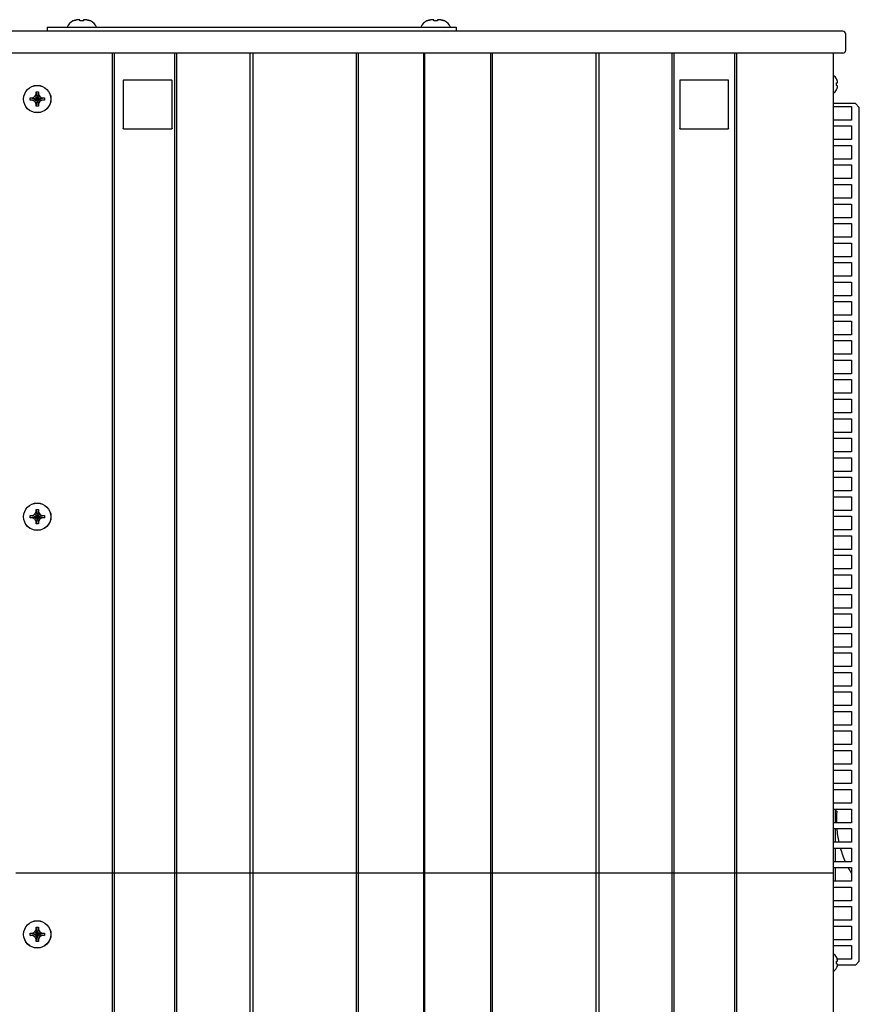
# Model space of a CAD drawing. Header units: inches. Extents: x 0 to 34, y 0 to 22.
# Tile 6 of 84: x 16.7 to 18.8, y 5.9 to 8.4. Entities that reach past the tile are written whole.
import ezdxf

# ---------------------------------------------------------------- set-up
doc = ezdxf.new("R2010")
doc.units = ezdxf.units.IN
doc.header["$LTSCALE"] = 1.87
doc.header["$MEASUREMENT"] = 0
doc.layers.get('0').update_dxf_attribs({"linetype": 'CONTINUOUS'})
doc.layers.add('DETAIL', color=7, linetype='CONTINUOUS')
doc.layers.add('TRASH', color=7, linetype='CONTINUOUS')

msp = doc.modelspace()

# ---------------------------------------------------------------- linework, layer by layer
at = {"color": 7, "linetype": 'CONTINUOUS'}
for p, q in [((16.79849, 8.43009), (16.79802, 8.43009)), ((16.8159, 8.43009), (16.81561, 8.43278)), ((16.82503, 8.43009), (16.8159, 8.43009)), ((16.82532, 8.43278), (16.82503, 8.43009)), ((16.8429, 8.43009), (16.84244, 8.43009)), ((17.70474, 8.43009), (17.70427, 8.43009)), ((17.72215, 8.43009), (17.72186, 8.43278)), ((17.73128, 8.43009), (17.72215, 8.43009)), ((17.73157, 8.43278), (17.73128, 8.43009)), ((17.74915, 8.43009), (17.74869, 8.43009)), ((18.76921, 8.40377), (14.77171, 8.40377)), ((16.73171, 8.41377), (16.73171, 8.40377)), ((16.73171, 8.41377), (17.77921, 8.41377)), ((17.77921, 8.41377), (17.77921, 8.40377)), ((18.77671, 8.35502), (18.77671, 8.39627)), ((18.76921, 8.34752), (14.77171, 8.34752)), ((16.89921, 4.14752), (16.89921, 8.34752)), ((16.90421, 4.14752), (16.90421, 8.34752)), ((17.05921, 4.14752), (17.05921, 8.34752)), ((17.06421, 4.14752), (17.06421, 8.34752)), ((17.25171, 4.14752), (17.25171, 8.34752)), ((17.25921, 4.14752), (17.25921, 8.34752)), ((17.52421, 4.14752), (17.52421, 8.34752)), ((17.52921, 4.14752), (17.52921, 8.34752)), ((17.69671, 4.14752), (17.69671, 8.34752)), ((17.69796, 8.34752), (17.69796, 4.14752)), ((17.86671, 8.34752), (17.86671, 4.14752)), ((17.87171, 8.34752), (17.87171, 4.14752)), ((18.13671, 8.34752), (18.13671, 4.14752)), ((18.14421, 8.34752), (18.14421, 4.14752)), ((18.33171, 8.34752), (18.33171, 4.14752)), ((18.33671, 8.34752), (18.33671, 4.14752)), ((18.49171, 8.34752), (18.49171, 4.14752)), ((18.49671, 8.34752), (18.49671, 4.14752)), ((18.74421, 8.34752), (18.74421, 4.14752)), ((16.92671, 8.2783), (16.92671, 8.15424)), ((17.05124, 8.27877), (16.92718, 8.27877)), ((17.05171, 8.15424), (17.05171, 8.2783)), ((18.35171, 8.2783), (18.35171, 8.15424)), ((18.47624, 8.27877), (18.35218, 8.27877)), ((18.47671, 8.15424), (18.47671, 8.2783)), ((18.75326, 8.28126), (18.75326, 8.28168)), ((18.75326, 8.27118), (18.7554, 8.27145)), ((18.75326, 8.26777), (18.75326, 8.27118)), ((18.75326, 8.26606), (18.75326, 8.26777)), ((18.75326, 8.26521), (18.75326, 8.26606)), ((18.75326, 8.26437), (18.75326, 8.26521)), ((18.7554, 8.2641), (18.75326, 8.26437)), ((18.75326, 8.25387), (18.75326, 8.25429)), ((16.68846, 8.2269), (16.68846, 8.23315)), ((16.68846, 8.23315), (16.72496, 8.2269)), ((16.68846, 8.2269), (16.72496, 8.23315)), ((16.68846, 8.23315), (16.69471, 8.23315)), ((16.69471, 8.2269), (16.68846, 8.2269)), ((16.69471, 8.23315), (16.70034, 8.2364)), ((16.69471, 8.23315), (16.71871, 8.2269)), ((16.69471, 8.2269), (16.71871, 8.23315)), ((16.70034, 8.22365), (16.69471, 8.2269)), ((16.70034, 8.2364), (16.70359, 8.24202)), ((16.71309, 8.2364), (16.70034, 8.22365)), ((16.70034, 8.2364), (16.71309, 8.22365)), ((16.70359, 8.21802), (16.70034, 8.22365)), ((16.70984, 8.24827), (16.70359, 8.21177)), ((16.70359, 8.24202), (16.70359, 8.24827)), ((16.70359, 8.24827), (16.70984, 8.21177)), ((16.70359, 8.24827), (16.70984, 8.24827)), ((16.70984, 8.24202), (16.70359, 8.21802)), ((16.70359, 8.24202), (16.70984, 8.21802)), ((16.70984, 8.24827), (16.70984, 8.24202)), ((16.70984, 8.24202), (16.71309, 8.2364)), ((16.71309, 8.22365), (16.70984, 8.21802)), ((16.71309, 8.2364), (16.71871, 8.23315)), ((16.71871, 8.2269), (16.71309, 8.22365)), ((16.71871, 8.23315), (16.72496, 8.23315)), ((16.72496, 8.2269), (16.71871, 8.2269)), ((16.72496, 8.23315), (16.72496, 8.2269)), ((16.70359, 8.21177), (16.70359, 8.21802)), ((16.70984, 8.21177), (16.70359, 8.21177)), ((16.70984, 8.21802), (16.70984, 8.21177)), ((18.80139, 8.21861), (18.74421, 8.21861)), ((18.74421, 8.21111), (18.79139, 8.21111)), ((18.79139, 8.21111), (18.79139, 8.17611)), ((18.81139, 8.20861), (18.80139, 8.21861)), ((18.81139, 6.02111), (18.81139, 8.20861)), ((18.79139, 8.17611), (18.74421, 8.17611)), ((16.92718, 8.15377), (17.05124, 8.15377)), ((18.35218, 8.15377), (18.47624, 8.15377)), ((18.74421, 8.16111), (18.79139, 8.16111)), ((18.79139, 8.16111), (18.79139, 8.12611)), ((18.79139, 8.12611), (18.74421, 8.12611)), ((18.74421, 8.11111), (18.79139, 8.11111)), ((18.79139, 8.11111), (18.79139, 8.07611)), ((18.79139, 8.07611), (18.74421, 8.07611)), ((18.74421, 8.06111), (18.79139, 8.06111)), ((18.79139, 8.06111), (18.79139, 8.02611)), ((18.79139, 8.02611), (18.74421, 8.02611)), ((18.74421, 8.01111), (18.79139, 8.01111)), ((18.79139, 8.01111), (18.79139, 7.97611)), ((18.79139, 7.97611), (18.74421, 7.97611)), ((18.74421, 7.96111), (18.79139, 7.96111)), ((18.79139, 7.96111), (18.79139, 7.92611)), ((18.79139, 7.92611), (18.74421, 7.92611)), ((18.74421, 7.91111), (18.79139, 7.91111)), ((18.79139, 7.91111), (18.79139, 7.87611)), ((18.79139, 7.87611), (18.74421, 7.87611)), ((18.74421, 7.86111), (18.79139, 7.86111)), ((18.79139, 7.86111), (18.79139, 7.82611)), ((18.79139, 7.82611), (18.74421, 7.82611)), ((18.74421, 7.81111), (18.79139, 7.81111)), ((18.79139, 7.81111), (18.79139, 7.77611)), ((18.79139, 7.77611), (18.74421, 7.77611)), ((18.74421, 7.76111), (18.79139, 7.76111)), ((18.79139, 7.76111), (18.79139, 7.72611)), ((18.79139, 7.72611), (18.74421, 7.72611)), ((18.74421, 7.71111), (18.79139, 7.71111)), ((18.79139, 7.71111), (18.79139, 7.67611)), ((18.79139, 7.67611), (18.74421, 7.67611)), ((18.74421, 7.66111), (18.79139, 7.66111)), ((18.79139, 7.66111), (18.79139, 7.62611)), ((18.79139, 7.62611), (18.74421, 7.62611)), ((18.74421, 7.61111), (18.79139, 7.61111)), ((18.79139, 7.61111), (18.79139, 7.57611)), ((18.79139, 7.57611), (18.74421, 7.57611)), ((18.74421, 7.56111), (18.79139, 7.56111)), ((18.79139, 7.56111), (18.79139, 7.52611)), ((18.79139, 7.52611), (18.74421, 7.52611)), ((18.74421, 7.51111), (18.79139, 7.51111)), ((18.79139, 7.51111), (18.79139, 7.47611)), ((18.79139, 7.47611), (18.74421, 7.47611)), ((18.74421, 7.46111), (18.79139, 7.46111)), ((18.79139, 7.46111), (18.79139, 7.42611)), ((18.79139, 7.42611), (18.74421, 7.42611)), ((18.74421, 7.41111), (18.79139, 7.41111)), ((18.79139, 7.41111), (18.79139, 7.37611)), ((18.79139, 7.37611), (18.74421, 7.37611)), ((18.74421, 7.36111), (18.79139, 7.36111)), ((18.79139, 7.36111), (18.79139, 7.32611)), ((18.79139, 7.32611), (18.74421, 7.32611)), ((18.74421, 7.31111), (18.79139, 7.31111)), ((18.79139, 7.31111), (18.79139, 7.27611)), ((18.79139, 7.27611), (18.74421, 7.27611)), ((18.74421, 7.26111), (18.79139, 7.26111)), ((18.79139, 7.26111), (18.79139, 7.22611)), ((18.79139, 7.22611), (18.74421, 7.22611)), ((18.74421, 7.21111), (18.79139, 7.21111)), ((18.79139, 7.21111), (18.79139, 7.17611)), ((16.69471, 7.16315), (16.70034, 7.1664)), ((16.70034, 7.1664), (16.70359, 7.17202)), ((16.71309, 7.1664), (16.70034, 7.15365)), ((16.70034, 7.1664), (16.71309, 7.15365)), ((16.70984, 7.17827), (16.70359, 7.14177)), ((16.70359, 7.17202), (16.70359, 7.17827)), ((16.70359, 7.17827), (16.70984, 7.14177)), ((16.70359, 7.17827), (16.70984, 7.17827)), ((16.70984, 7.17202), (16.70359, 7.14802)), ((16.70359, 7.17202), (16.70984, 7.14802)), ((16.70984, 7.17827), (16.70984, 7.17202)), ((16.70984, 7.17202), (16.71309, 7.1664)), ((16.71309, 7.1664), (16.71871, 7.16315)), ((18.79139, 7.17611), (18.74421, 7.17611)), ((16.68846, 7.1569), (16.68846, 7.16315)), ((16.68846, 7.16315), (16.72496, 7.1569)), ((16.68846, 7.1569), (16.72496, 7.16315)), ((16.68846, 7.16315), (16.69471, 7.16315)), ((16.69471, 7.1569), (16.68846, 7.1569)), ((16.69471, 7.16315), (16.71871, 7.1569)), ((16.69471, 7.1569), (16.71871, 7.16315)), ((16.70034, 7.15365), (16.69471, 7.1569)), ((16.70359, 7.14802), (16.70034, 7.15365)), ((16.70359, 7.14177), (16.70359, 7.14802)), ((16.70984, 7.14177), (16.70359, 7.14177)), ((16.71309, 7.15365), (16.70984, 7.14802)), ((16.70984, 7.14802), (16.70984, 7.14177)), ((16.71871, 7.1569), (16.71309, 7.15365)), ((16.71871, 7.16315), (16.72496, 7.16315)), ((16.72496, 7.1569), (16.71871, 7.1569)), ((16.72496, 7.16315), (16.72496, 7.1569)), ((18.74421, 7.16111), (18.79139, 7.16111)), ((18.79139, 7.16111), (18.79139, 7.12611)), ((18.79139, 7.12611), (18.74421, 7.12611)), ((18.74421, 7.11111), (18.79139, 7.11111)), ((18.79139, 7.11111), (18.79139, 7.07611)), ((18.79139, 7.07611), (18.74421, 7.07611)), ((18.74421, 7.06111), (18.79139, 7.06111)), ((18.79139, 7.06111), (18.79139, 7.02611)), ((18.79139, 7.02611), (18.74421, 7.02611)), ((18.74421, 7.01111), (18.79139, 7.01111)), ((18.79139, 7.01111), (18.79139, 6.97611)), ((18.79139, 6.97611), (18.74421, 6.97611)), ((18.74421, 6.96111), (18.79139, 6.96111)), ((18.79139, 6.96111), (18.79139, 6.92611)), ((18.79139, 6.92611), (18.74421, 6.92611)), ((18.74421, 6.91111), (18.79139, 6.91111)), ((18.79139, 6.91111), (18.79139, 6.87611)), ((18.79139, 6.87611), (18.74421, 6.87611)), ((18.74421, 6.86111), (18.79139, 6.86111)), ((18.79139, 6.86111), (18.79139, 6.82611)), ((18.79139, 6.82611), (18.74421, 6.82611)), ((18.74421, 6.81111), (18.79139, 6.81111)), ((18.79139, 6.81111), (18.79139, 6.77611)), ((18.79139, 6.77611), (18.74421, 6.77611)), ((18.74421, 6.76111), (18.79139, 6.76111)), ((18.79139, 6.76111), (18.79139, 6.72611)), ((18.79139, 6.72611), (18.74421, 6.72611)), ((18.74421, 6.71111), (18.79139, 6.71111)), ((18.79139, 6.71111), (18.79139, 6.67611)), ((18.79139, 6.67611), (18.74421, 6.67611)), ((18.74421, 6.66111), (18.79139, 6.66111)), ((18.79139, 6.66111), (18.79139, 6.62611)), ((18.79139, 6.62611), (18.74421, 6.62611)), ((18.74421, 6.61111), (18.79139, 6.61111)), ((18.79139, 6.61111), (18.79139, 6.57611)), ((18.79139, 6.57611), (18.74421, 6.57611)), ((18.74421, 6.56111), (18.79139, 6.56111)), ((18.79139, 6.56111), (18.79139, 6.52611)), ((18.79139, 6.52611), (18.74421, 6.52611)), ((18.74421, 6.51111), (18.79139, 6.51111)), ((18.79139, 6.51111), (18.79139, 6.47611)), ((18.79139, 6.47611), (18.74421, 6.47611)), ((18.74421, 6.46111), (18.79139, 6.46111)), ((18.79139, 6.46111), (18.79139, 6.42611)), ((18.79139, 6.42611), (18.74421, 6.42611)), ((18.74421, 6.41111), (18.79139, 6.41111)), ((18.74921, 6.41111), (18.74921, 6.37611)), ((18.79139, 6.41111), (18.79139, 6.37611)), ((18.75371, 6.40556), (18.74921, 6.40556)), ((18.79139, 6.37611), (18.74421, 6.37611)), ((18.74421, 6.36111), (18.79139, 6.36111)), ((18.74921, 6.36111), (18.74921, 6.32611)), ((18.79139, 6.36111), (18.79139, 6.32611)), ((18.79139, 6.32611), (18.74421, 6.32611)), ((18.74421, 6.31111), (18.79139, 6.31111)), ((18.74921, 6.31111), (18.74921, 6.27611)), ((18.79139, 6.31111), (18.79139, 6.27611)), ((18.79139, 6.27611), (18.74421, 6.27611)), ((18.74421, 6.26111), (18.79139, 6.26111)), ((18.74921, 6.26111), (18.74921, 6.22611)), ((18.79139, 6.26111), (18.79139, 6.22611)), ((18.79139, 6.22611), (18.74421, 6.22611)), ((18.74421, 6.21111), (18.79139, 6.21111)), ((18.79139, 6.21111), (18.79139, 6.17611)), ((18.79139, 6.17611), (18.74421, 6.17611)), ((18.74421, 6.16111), (18.79139, 6.16111)), ((18.79139, 6.16111), (18.79139, 6.12611)), ((16.70359, 6.10202), (16.70359, 6.10827)), ((16.70359, 6.07177), (16.70984, 6.10827)), ((16.70984, 6.07177), (16.70359, 6.10827)), ((16.70359, 6.10827), (16.70984, 6.10827)), ((16.70984, 6.10827), (16.70984, 6.10202)), ((18.79139, 6.12611), (18.74421, 6.12611)), ((18.74421, 6.11111), (18.79139, 6.11111)), ((18.79139, 6.11111), (18.79139, 6.07611)), ((16.68846, 6.0869), (16.68846, 6.09315)), ((16.68846, 6.09315), (16.72496, 6.0869)), ((16.68846, 6.0869), (16.72496, 6.09315)), ((16.68846, 6.09315), (16.69471, 6.09315)), ((16.69471, 6.0869), (16.68846, 6.0869)), ((16.69471, 6.09315), (16.70034, 6.0964)), ((16.69471, 6.09315), (16.71871, 6.0869)), ((16.71871, 6.09315), (16.69471, 6.0869)), ((16.70034, 6.08365), (16.69471, 6.0869)), ((16.70034, 6.0964), (16.70359, 6.10202)), ((16.70034, 6.0964), (16.71309, 6.08365)), ((16.70034, 6.08365), (16.71309, 6.0964)), ((16.70359, 6.07802), (16.70034, 6.08365)), ((16.70359, 6.07802), (16.70984, 6.10202)), ((16.70984, 6.07802), (16.70359, 6.10202)), ((16.70984, 6.10202), (16.71309, 6.0964)), ((16.71309, 6.08365), (16.70984, 6.07802)), ((16.71309, 6.0964), (16.71871, 6.09315)), ((16.71871, 6.0869), (16.71309, 6.08365)), ((16.71871, 6.09315), (16.72496, 6.09315)), ((16.72496, 6.0869), (16.71871, 6.0869)), ((16.72496, 6.09315), (16.72496, 6.0869)), ((16.70359, 6.07177), (16.70359, 6.07802)), ((16.70984, 6.07177), (16.70359, 6.07177)), ((16.70984, 6.07802), (16.70984, 6.07177)), ((18.79139, 6.07611), (18.74421, 6.07611)), ((18.74421, 6.06111), (18.79139, 6.06111)), ((18.79139, 6.06111), (18.79139, 6.02611)), ((18.75326, 6.03126), (18.75326, 6.03168)), ((18.75326, 6.02118), (18.7554, 6.02145)), ((18.75326, 6.01437), (18.75326, 6.02118)), ((18.7554, 6.0141), (18.75326, 6.01437)), ((18.75326, 6.00387), (18.75326, 6.00429)), ((18.79139, 6.02611), (18.75506, 6.02611)), ((18.80139, 6.01111), (18.7554, 6.01111)), ((18.81139, 6.02111), (18.80139, 6.01111))]:
    msp.add_line(p, q, dxfattribs=at)
for centre, radius in [((16.70671, 8.23002), 0.035), ((16.70671, 8.23002), 0.03488), ((16.70671, 7.16002), 0.035), ((16.70671, 7.16002), 0.03488), ((16.70671, 6.09002), 0.035), ((16.70671, 6.09002), 0.03488)]:
    msp.add_circle(centre, radius, dxfattribs=at)
for centre, radius, start, end in [((16.81001, 8.40377), 0.02892, 114.49455, 159.7575), ((16.83092, 8.40377), 0.02892, 20.2425, 65.50545), ((17.71626, 8.40377), 0.02892, 114.49455, 159.7575), ((17.73717, 8.40377), 0.02892, 20.2425, 65.50545), ((18.76921, 8.39627), 0.0075, 0, 90), ((18.76921, 8.35502), 0.0075, 270, 360), ((18.73546, 8.27224), 0.02014, 27.95496, 64.23827), ((18.73546, 8.26331), 0.02014, 295.76173, 332.04504), ((19.01346, 6.38273), 0.26075, 174.9766, 181.45491), ((19.01346, 6.38273), 0.26075, 184.75506, 192.55137), ((19.01346, 6.38273), 0.26075, 195.95351, 204.13751), ((19.01346, 6.38273), 0.26075, 207.8236, 211.51972), ((18.73546, 6.02224), 0.02014, 27.95496, 64.23827), ((18.73546, 6.01331), 0.02014, 295.76173, 332.04504)]:
    msp.add_arc(centre, radius, start, end, dxfattribs=at)
for points, knots in [([(16.80198, 8.43138), (16.80158, 8.43126), (16.80079, 8.431), (16.79963, 8.43057), (16.79887, 8.43026), (16.79849, 8.43009)], [0, 0, 0, 0, 0.3345435, 0.6678421, 1, 1, 1, 1]), ([(16.80927, 8.43302), (16.80926, 8.43302), (16.80909, 8.433), (16.80891, 8.43298), (16.80874, 8.43296)], [0, 0, 0, 0, 0.0207018, 1, 1, 1, 1]), ([(16.81011, 8.43312), (16.81011, 8.43312), (16.80996, 8.4331), (16.80981, 8.43309), (16.80967, 8.43307)], [0, 0, 0, 0, 0.0266274, 1, 1, 1, 1]), ([(16.81096, 8.4332), (16.81095, 8.4332), (16.81082, 8.43319), (16.81069, 8.43318), (16.81057, 8.43317)], [0, 0, 0, 0, 0.0261136, 1, 1, 1, 1]), ([(16.81359, 8.4332), (16.81358, 8.4332), (16.81348, 8.43322), (16.81338, 8.43323), (16.81328, 8.43324)], [0, 0, 0, 0, 0.0196336, 1, 1, 1, 1]), ([(16.81408, 8.43312), (16.81408, 8.43312), (16.81399, 8.43314), (16.8139, 8.43315), (16.81381, 8.43317)], [0, 0, 0, 0, 0.0260325, 1, 1, 1, 1]), ([(16.81458, 8.43302), (16.81458, 8.43302), (16.8145, 8.43304), (16.81442, 8.43306), (16.81434, 8.43307)], [0, 0, 0, 0, 0.0263763, 1, 1, 1, 1]), ([(16.82634, 8.43302), (16.82634, 8.43302), (16.82624, 8.433), (16.82614, 8.43298), (16.82604, 8.43296)], [0, 0, 0, 0, 0.0235048, 1, 1, 1, 1]), ([(16.82685, 8.43312), (16.82684, 8.43312), (16.82676, 8.4331), (16.82667, 8.43309), (16.82659, 8.43307)], [0, 0, 0, 0, 0.0292563, 1, 1, 1, 1]), ([(16.82734, 8.4332), (16.82734, 8.4332), (16.82726, 8.43319), (16.82719, 8.43318), (16.82712, 8.43317)], [0, 0, 0, 0, 0.027667, 1, 1, 1, 1]), ([(16.82952, 8.43324), (16.82943, 8.43324), (16.82932, 8.43325), (16.82921, 8.43326), (16.82919, 8.43326)], [0, 0, 0, 0, 0.8715756, 1, 1, 1, 1]), ([(16.83046, 8.43316), (16.83034, 8.43317), (16.83021, 8.43318), (16.83008, 8.43319), (16.83005, 8.43319)], [0, 0, 0, 0, 0.8283509, 1, 1, 1, 1]), ([(16.83135, 8.43306), (16.83123, 8.43307), (16.83108, 8.43309), (16.83093, 8.43311), (16.8309, 8.43311)], [0, 0, 0, 0, 0.8252452, 1, 1, 1, 1]), ([(16.83225, 8.43295), (16.83211, 8.43297), (16.83193, 8.43299), (16.83176, 8.43301), (16.83174, 8.43301)], [0, 0, 0, 0, 0.8643005, 1, 1, 1, 1]), ([(16.83339, 8.43278), (16.83313, 8.43282), (16.83286, 8.43286), (16.83258, 8.4329), (16.83257, 8.4329)], [0, 0, 0, 0, 0.946808, 1, 1, 1, 1]), ([(16.84244, 8.43009), (16.84206, 8.43026), (16.8413, 8.43057), (16.84013, 8.431), (16.83935, 8.43126), (16.83895, 8.43138)], [0, 0, 0, 0, 0.3321579, 0.6654565, 1, 1, 1, 1]), ([(17.70823, 8.43138), (17.70783, 8.43126), (17.70704, 8.431), (17.70588, 8.43057), (17.70512, 8.43026), (17.70474, 8.43009)], [0, 0, 0, 0, 0.3345435, 0.6678421, 1, 1, 1, 1]), ([(17.71552, 8.43302), (17.71551, 8.43302), (17.71534, 8.433), (17.71516, 8.43298), (17.71499, 8.43296)], [0, 0, 0, 0, 0.0207018, 1, 1, 1, 1]), ([(17.71636, 8.43312), (17.71636, 8.43312), (17.71621, 8.4331), (17.71606, 8.43309), (17.71592, 8.43307)], [0, 0, 0, 0, 0.0266274, 1, 1, 1, 1]), ([(17.71721, 8.4332), (17.7172, 8.4332), (17.71707, 8.43319), (17.71694, 8.43318), (17.71682, 8.43317)], [0, 0, 0, 0, 0.0261136, 1, 1, 1, 1]), ([(17.71984, 8.4332), (17.71983, 8.4332), (17.71973, 8.43322), (17.71963, 8.43323), (17.71953, 8.43324)], [0, 0, 0, 0, 0.0196336, 1, 1, 1, 1]), ([(17.72033, 8.43312), (17.72033, 8.43312), (17.72024, 8.43314), (17.72015, 8.43315), (17.72006, 8.43317)], [0, 0, 0, 0, 0.0260325, 1, 1, 1, 1]), ([(17.72083, 8.43302), (17.72083, 8.43302), (17.72075, 8.43304), (17.72067, 8.43306), (17.72059, 8.43307)], [0, 0, 0, 0, 0.0263763, 1, 1, 1, 1]), ([(17.73259, 8.43302), (17.73259, 8.43302), (17.73249, 8.433), (17.73239, 8.43298), (17.73229, 8.43296)], [0, 0, 0, 0, 0.0235048, 1, 1, 1, 1]), ([(17.7331, 8.43312), (17.73309, 8.43312), (17.73301, 8.4331), (17.73292, 8.43309), (17.73284, 8.43307)], [0, 0, 0, 0, 0.0292563, 1, 1, 1, 1]), ([(17.73359, 8.4332), (17.73359, 8.4332), (17.73351, 8.43319), (17.73344, 8.43318), (17.73337, 8.43317)], [0, 0, 0, 0, 0.027667, 1, 1, 1, 1]), ([(17.73577, 8.43324), (17.73568, 8.43324), (17.73557, 8.43325), (17.73546, 8.43326), (17.73544, 8.43326)], [0, 0, 0, 0, 0.8715756, 1, 1, 1, 1]), ([(17.73671, 8.43316), (17.73659, 8.43317), (17.73646, 8.43318), (17.73633, 8.43319), (17.7363, 8.43319)], [0, 0, 0, 0, 0.8283509, 1, 1, 1, 1]), ([(17.7376, 8.43306), (17.73748, 8.43307), (17.73733, 8.43309), (17.73718, 8.43311), (17.73715, 8.43311)], [0, 0, 0, 0, 0.8252452, 1, 1, 1, 1]), ([(17.7385, 8.43295), (17.73836, 8.43297), (17.73818, 8.43299), (17.73801, 8.43301), (17.73799, 8.43301)], [0, 0, 0, 0, 0.8643005, 1, 1, 1, 1]), ([(17.73964, 8.43278), (17.73938, 8.43282), (17.73911, 8.43286), (17.73883, 8.4329), (17.73882, 8.4329)], [0, 0, 0, 0, 0.946808, 1, 1, 1, 1]), ([(17.74869, 8.43009), (17.74831, 8.43026), (17.74755, 8.43057), (17.74638, 8.431), (17.7456, 8.43126), (17.7452, 8.43138)], [0, 0, 0, 0, 0.3321579, 0.6654565, 1, 1, 1, 1]), ([(16.92671, 8.2783), (16.92671, 8.27837), (16.92674, 8.27849), (16.92684, 8.27865), (16.927, 8.27875), (16.92712, 8.27877), (16.92718, 8.27877)], [0, 0, 0, 0, 0.257426, 0.5, 0.742574, 1, 1, 1, 1]), ([(17.05124, 8.27877), (17.05131, 8.27877), (17.05143, 8.27875), (17.05159, 8.27865), (17.05169, 8.27849), (17.05171, 8.27837), (17.05171, 8.2783)], [0, 0, 0, 0, 0.257426, 0.5, 0.742574, 1, 1, 1, 1]), ([(18.35171, 8.2783), (18.35171, 8.27837), (18.35174, 8.27849), (18.35184, 8.27865), (18.352, 8.27875), (18.35212, 8.27877), (18.35218, 8.27877)], [0, 0, 0, 0, 0.257426, 0.5, 0.742574, 1, 1, 1, 1]), ([(18.47624, 8.27877), (18.47631, 8.27877), (18.47643, 8.27875), (18.47659, 8.27865), (18.47669, 8.27849), (18.47671, 8.27837), (18.47671, 8.2783)], [0, 0, 0, 0, 0.257426, 0.5, 0.742574, 1, 1, 1, 1]), ([(18.75405, 8.27948), (18.75398, 8.27967), (18.7539, 8.27987), (18.75381, 8.28006), (18.75381, 8.28007)], [0, 0, 0, 0, 0.9780004, 1, 1, 1, 1]), ([(18.75448, 8.2783), (18.75441, 8.27851), (18.75434, 8.27872), (18.75426, 8.27894), (18.75426, 8.27894)], [0, 0, 0, 0, 0.9815702, 1, 1, 1, 1]), ([(18.75326, 8.25429), (18.75345, 8.25468), (18.75364, 8.25508), (18.75381, 8.25548), (18.75381, 8.25548)], [0, 0, 0, 0, 0.9883039, 1, 1, 1, 1]), ([(18.75405, 8.25607), (18.75412, 8.25624), (18.75419, 8.25642), (18.75426, 8.2566), (18.75426, 8.25661)], [0, 0, 0, 0, 0.9754505, 1, 1, 1, 1]), ([(18.75448, 8.25725), (18.75441, 8.25704), (18.75434, 8.25683), (18.75426, 8.25661), (18.75426, 8.25661)], [0, 0, 0, 0, 0.9815702, 1, 1, 1, 1]), ([(16.92718, 8.15377), (16.92712, 8.15377), (16.927, 8.1538), (16.92684, 8.1539), (16.92674, 8.15406), (16.92671, 8.15418), (16.92671, 8.15424)], [0, 0, 0, 0, 0.257426, 0.5, 0.742574, 1, 1, 1, 1]), ([(17.05171, 8.15424), (17.05171, 8.15418), (17.05169, 8.15406), (17.05159, 8.1539), (17.05143, 8.1538), (17.05131, 8.15377), (17.05124, 8.15377)], [0, 0, 0, 0, 0.257426, 0.5, 0.742574, 1, 1, 1, 1]), ([(18.35218, 8.15377), (18.35212, 8.15377), (18.352, 8.1538), (18.35184, 8.1539), (18.35174, 8.15406), (18.35171, 8.15418), (18.35171, 8.15424)], [0, 0, 0, 0, 0.257426, 0.5, 0.742574, 1, 1, 1, 1]), ([(18.47671, 8.15424), (18.47671, 8.15418), (18.47669, 8.15406), (18.47659, 8.1539), (18.47643, 8.1538), (18.47631, 8.15377), (18.47624, 8.15377)], [0, 0, 0, 0, 0.257426, 0.5, 0.742574, 1, 1, 1, 1]), ([(18.75405, 6.02948), (18.75398, 6.02967), (18.7539, 6.02987), (18.75381, 6.03006), (18.75381, 6.03007)], [0, 0, 0, 0, 0.9780004, 1, 1, 1, 1]), ([(18.75448, 6.0283), (18.75441, 6.02851), (18.75434, 6.02872), (18.75426, 6.02894), (18.75426, 6.02894)], [0, 0, 0, 0, 0.9815702, 1, 1, 1, 1]), ([(18.75326, 6.00429), (18.75345, 6.00468), (18.75364, 6.00508), (18.75381, 6.00548), (18.75381, 6.00548)], [0, 0, 0, 0, 0.9883039, 1, 1, 1, 1]), ([(18.75405, 6.00607), (18.75412, 6.00624), (18.75419, 6.00642), (18.75426, 6.0066), (18.75426, 6.00661)], [0, 0, 0, 0, 0.9754505, 1, 1, 1, 1]), ([(18.75448, 6.00725), (18.75441, 6.00704), (18.75434, 6.00683), (18.75426, 6.00661), (18.75426, 6.00661)], [0, 0, 0, 0, 0.9815702, 1, 1, 1, 1])]:
    msp.add_open_spline(points, degree=3, knots=knots, dxfattribs=at)
for points in [[(16.80405, 8.43196), (16.80335, 8.43178), (16.80266, 8.43158), (16.80198, 8.43138)], [(16.80405, 8.43196), (16.80437, 8.43205), (16.8047, 8.43213), (16.80502, 8.43221)], [(16.8059, 8.43242), (16.80561, 8.43235), (16.80532, 8.43228), (16.80502, 8.43221)], [(16.8059, 8.43242), (16.80644, 8.43255), (16.80699, 8.43267), (16.80754, 8.43278)], [(16.80841, 8.43291), (16.80812, 8.43287), (16.80783, 8.43283), (16.80754, 8.43278)], [(16.80874, 8.43296), (16.80863, 8.43294), (16.80852, 8.43293), (16.80841, 8.43291)], [(16.80967, 8.43307), (16.80954, 8.43306), (16.8094, 8.43304), (16.80927, 8.43302)], [(16.81057, 8.43317), (16.81042, 8.43315), (16.81027, 8.43314), (16.81011, 8.43312)], [(16.81147, 8.43324), (16.8113, 8.43323), (16.81113, 8.43322), (16.81096, 8.4332)], [(16.81179, 8.43327), (16.81168, 8.43326), (16.81158, 8.43325), (16.81147, 8.43324)], [(16.81261, 8.43332), (16.81234, 8.4333), (16.81206, 8.43328), (16.81179, 8.43327)], [(16.8131, 8.43327), (16.81294, 8.43328), (16.81278, 8.4333), (16.81261, 8.43332)], [(16.81328, 8.43324), (16.81322, 8.43325), (16.81316, 8.43326), (16.8131, 8.43327)], [(16.81381, 8.43317), (16.81374, 8.43318), (16.81366, 8.43319), (16.81359, 8.4332)], [(16.81434, 8.43307), (16.81426, 8.43309), (16.81417, 8.4331), (16.81408, 8.43312)], [(16.81489, 8.43296), (16.81479, 8.43298), (16.81469, 8.433), (16.81458, 8.43302)], [(16.81509, 8.43291), (16.81503, 8.43293), (16.81496, 8.43294), (16.81489, 8.43296)], [(16.81561, 8.43278), (16.81544, 8.43282), (16.81526, 8.43287), (16.81509, 8.43291)], [(16.82583, 8.43291), (16.82566, 8.43287), (16.82549, 8.43282), (16.82532, 8.43278)], [(16.82604, 8.43296), (16.82597, 8.43294), (16.8259, 8.43293), (16.82583, 8.43291)], [(16.82659, 8.43307), (16.82651, 8.43306), (16.82642, 8.43304), (16.82634, 8.43302)], [(16.82712, 8.43317), (16.82703, 8.43315), (16.82694, 8.43314), (16.82685, 8.43312)], [(16.82765, 8.43324), (16.82755, 8.43323), (16.82744, 8.43322), (16.82734, 8.4332)], [(16.82783, 8.43327), (16.82777, 8.43326), (16.82771, 8.43325), (16.82765, 8.43324)], [(16.82831, 8.43332), (16.82815, 8.4333), (16.82799, 8.43328), (16.82783, 8.43327)], [(16.82919, 8.43326), (16.8289, 8.43328), (16.82861, 8.4333), (16.82831, 8.43332)], [(16.83005, 8.43319), (16.82988, 8.43321), (16.8297, 8.43322), (16.82952, 8.43324)], [(16.8309, 8.43311), (16.83075, 8.43313), (16.8306, 8.43314), (16.83046, 8.43316)], [(16.83174, 8.43301), (16.83161, 8.43303), (16.83148, 8.43305), (16.83135, 8.43306)], [(16.83257, 8.4329), (16.83246, 8.43292), (16.83236, 8.43293), (16.83225, 8.43295)], [(16.83339, 8.43278), (16.83393, 8.43267), (16.83448, 8.43255), (16.83503, 8.43242)], [(16.83591, 8.43221), (16.83561, 8.43228), (16.83532, 8.43235), (16.83503, 8.43242)], [(16.83591, 8.43221), (16.83623, 8.43213), (16.83656, 8.43205), (16.83688, 8.43196)], [(16.83895, 8.43138), (16.83826, 8.43158), (16.83757, 8.43178), (16.83688, 8.43196)], [(17.7103, 8.43196), (17.7096, 8.43178), (17.70891, 8.43158), (17.70823, 8.43138)], [(17.7103, 8.43196), (17.71062, 8.43205), (17.71095, 8.43213), (17.71127, 8.43221)], [(17.71215, 8.43242), (17.71186, 8.43235), (17.71157, 8.43228), (17.71127, 8.43221)], [(17.71215, 8.43242), (17.71269, 8.43255), (17.71324, 8.43267), (17.71379, 8.43278)], [(17.71466, 8.43291), (17.71437, 8.43287), (17.71408, 8.43283), (17.71379, 8.43278)], [(17.71499, 8.43296), (17.71488, 8.43294), (17.71477, 8.43293), (17.71466, 8.43291)], [(17.71592, 8.43307), (17.71579, 8.43306), (17.71565, 8.43304), (17.71552, 8.43302)], [(17.71682, 8.43317), (17.71667, 8.43315), (17.71652, 8.43314), (17.71636, 8.43312)], [(17.71772, 8.43324), (17.71755, 8.43323), (17.71738, 8.43322), (17.71721, 8.4332)], [(17.71804, 8.43327), (17.71793, 8.43326), (17.71783, 8.43325), (17.71772, 8.43324)], [(17.71886, 8.43332), (17.71859, 8.4333), (17.71831, 8.43328), (17.71804, 8.43327)], [(17.71935, 8.43327), (17.71919, 8.43328), (17.71903, 8.4333), (17.71886, 8.43332)], [(17.71953, 8.43324), (17.71947, 8.43325), (17.71941, 8.43326), (17.71935, 8.43327)], [(17.72006, 8.43317), (17.71999, 8.43318), (17.71991, 8.43319), (17.71984, 8.4332)], [(17.72059, 8.43307), (17.72051, 8.43309), (17.72042, 8.4331), (17.72033, 8.43312)], [(17.72114, 8.43296), (17.72104, 8.43298), (17.72094, 8.433), (17.72083, 8.43302)], [(17.72134, 8.43291), (17.72128, 8.43293), (17.72121, 8.43294), (17.72114, 8.43296)], [(17.72186, 8.43278), (17.72169, 8.43282), (17.72151, 8.43287), (17.72134, 8.43291)], [(17.73208, 8.43291), (17.73191, 8.43287), (17.73174, 8.43282), (17.73157, 8.43278)], [(17.73229, 8.43296), (17.73222, 8.43294), (17.73215, 8.43293), (17.73208, 8.43291)], [(17.73284, 8.43307), (17.73276, 8.43306), (17.73267, 8.43304), (17.73259, 8.43302)], [(17.73337, 8.43317), (17.73328, 8.43315), (17.73319, 8.43314), (17.7331, 8.43312)], [(17.7339, 8.43324), (17.7338, 8.43323), (17.73369, 8.43322), (17.73359, 8.4332)], [(17.73408, 8.43327), (17.73402, 8.43326), (17.73396, 8.43325), (17.7339, 8.43324)], [(17.73456, 8.43332), (17.7344, 8.4333), (17.73424, 8.43328), (17.73408, 8.43327)], [(17.73544, 8.43326), (17.73515, 8.43328), (17.73486, 8.4333), (17.73456, 8.43332)], [(17.7363, 8.43319), (17.73613, 8.43321), (17.73595, 8.43322), (17.73577, 8.43324)], [(17.73715, 8.43311), (17.737, 8.43313), (17.73685, 8.43314), (17.73671, 8.43316)], [(17.73799, 8.43301), (17.73786, 8.43303), (17.73773, 8.43305), (17.7376, 8.43306)], [(17.73882, 8.4329), (17.73871, 8.43292), (17.73861, 8.43293), (17.7385, 8.43295)], [(17.73964, 8.43278), (17.74018, 8.43267), (17.74073, 8.43255), (17.74128, 8.43242)], [(17.74216, 8.43221), (17.74186, 8.43228), (17.74157, 8.43235), (17.74128, 8.43242)], [(17.74216, 8.43221), (17.74248, 8.43213), (17.74281, 8.43205), (17.74313, 8.43196)], [(17.7452, 8.43138), (17.74451, 8.43158), (17.74382, 8.43178), (17.74313, 8.43196)], [(18.75381, 8.28007), (18.75364, 8.28047), (18.75345, 8.28087), (18.75326, 8.28126)], [(18.75426, 8.27894), (18.75419, 8.27912), (18.75412, 8.2793), (18.75405, 8.27948)], [(18.7546, 8.27792), (18.75456, 8.27804), (18.75452, 8.27817), (18.75448, 8.2783)], [(18.75479, 8.27725), (18.75473, 8.27747), (18.75467, 8.2777), (18.7546, 8.27792)], [(18.75486, 8.277), (18.75484, 8.27708), (18.75481, 8.27716), (18.75479, 8.27725)], [(18.75486, 8.277), (18.75493, 8.27672), (18.755, 8.27644), (18.75506, 8.27616)], [(18.75519, 8.27551), (18.75515, 8.27572), (18.7551, 8.27594), (18.75506, 8.27616)], [(18.75531, 8.27491), (18.75527, 8.27511), (18.75523, 8.27531), (18.75519, 8.27551)], [(18.7554, 8.27437), (18.75537, 8.27455), (18.75534, 8.27473), (18.75531, 8.27491)], [(18.75545, 8.27391), (18.75544, 8.27406), (18.75542, 8.27421), (18.7554, 8.27437)], [(18.75547, 8.2737), (18.75546, 8.27377), (18.75546, 8.27384), (18.75545, 8.27391)], [(18.75381, 8.25548), (18.7539, 8.25568), (18.75398, 8.25587), (18.75405, 8.25607)], [(18.75448, 8.25725), (18.75452, 8.25738), (18.75456, 8.2575), (18.7546, 8.25763)], [(18.75479, 8.2583), (18.75473, 8.25808), (18.75467, 8.25785), (18.7546, 8.25763)], [(18.75479, 8.2583), (18.75481, 8.25838), (18.75484, 8.25847), (18.75486, 8.25855)], [(18.75506, 8.25939), (18.755, 8.25911), (18.75493, 8.25883), (18.75486, 8.25855)], [(18.75506, 8.25939), (18.7551, 8.25961), (18.75515, 8.25983), (18.75519, 8.26004)], [(18.75519, 8.26004), (18.75522, 8.2602), (18.75525, 8.26036), (18.75528, 8.26052)], [(18.75528, 8.26052), (18.75529, 8.26056), (18.7553, 8.2606), (18.75531, 8.26064)], [(18.75531, 8.26064), (18.75534, 8.26082), (18.75537, 8.261), (18.7554, 8.26118)], [(18.7554, 8.27145), (18.75542, 8.27154), (18.75544, 8.27163), (18.75545, 8.27172)], [(18.75545, 8.26383), (18.75544, 8.26392), (18.75542, 8.26401), (18.7554, 8.2641)], [(18.7554, 8.26118), (18.75542, 8.26134), (18.75544, 8.26149), (18.75545, 8.26164)], [(18.75545, 8.27172), (18.75546, 8.27176), (18.75546, 8.2718), (18.75547, 8.27184)], [(18.75547, 8.26371), (18.75546, 8.26375), (18.75546, 8.26379), (18.75545, 8.26383)], [(18.75545, 8.26164), (18.75546, 8.26171), (18.75546, 8.26178), (18.75547, 8.26185)], [(18.75549, 8.27345), (18.75549, 8.27353), (18.75548, 8.27362), (18.75547, 8.2737)], [(18.75547, 8.27184), (18.75548, 8.27189), (18.75549, 8.27194), (18.75549, 8.27199)], [(18.75549, 8.26356), (18.75549, 8.26361), (18.75548, 8.26366), (18.75547, 8.26371)], [(18.75547, 8.26185), (18.75548, 8.26193), (18.75549, 8.26202), (18.75549, 8.2621)], [(18.75551, 8.27318), (18.75551, 8.27327), (18.7555, 8.27336), (18.75549, 8.27345)], [(18.75549, 8.27199), (18.7555, 8.27205), (18.75551, 8.2721), (18.75551, 8.27215)], [(18.75551, 8.2634), (18.75551, 8.26345), (18.7555, 8.2635), (18.75549, 8.26356)], [(18.75549, 8.2621), (18.7555, 8.26219), (18.75551, 8.26228), (18.75551, 8.26237)], [(18.75553, 8.27299), (18.75552, 8.27305), (18.75552, 8.27311), (18.75551, 8.27318)], [(18.75551, 8.27215), (18.75552, 8.27219), (18.75552, 8.27222), (18.75553, 8.27226)], [(18.75553, 8.26329), (18.75552, 8.26332), (18.75552, 8.26336), (18.75551, 8.2634)], [(18.75551, 8.26237), (18.75552, 8.26244), (18.75552, 8.2625), (18.75553, 8.26256)], [(18.75555, 8.27253), (18.75555, 8.27268), (18.75554, 8.27283), (18.75553, 8.27299)], [(18.75553, 8.27226), (18.75554, 8.27235), (18.75555, 8.27244), (18.75555, 8.27253)], [(18.75555, 8.26302), (18.75555, 8.26311), (18.75554, 8.2632), (18.75553, 8.26329)], [(18.75553, 8.26256), (18.75554, 8.26272), (18.75555, 8.26287), (18.75555, 8.26302)], [(18.75381, 6.03007), (18.75364, 6.03047), (18.75345, 6.03087), (18.75326, 6.03126)], [(18.75426, 6.02894), (18.75419, 6.02912), (18.75412, 6.0293), (18.75405, 6.02948)], [(18.75381, 6.00548), (18.7539, 6.00568), (18.75398, 6.00587), (18.75405, 6.00607)], [(18.7546, 6.02792), (18.75456, 6.02804), (18.75452, 6.02817), (18.75448, 6.0283)], [(18.75448, 6.00725), (18.75452, 6.00738), (18.75456, 6.0075), (18.7546, 6.00763)], [(18.75479, 6.02725), (18.75473, 6.02747), (18.75467, 6.0277), (18.7546, 6.02792)], [(18.75479, 6.0083), (18.75473, 6.00808), (18.75467, 6.00785), (18.7546, 6.00763)], [(18.75486, 6.027), (18.75484, 6.02708), (18.75481, 6.02716), (18.75479, 6.02725)], [(18.75479, 6.0083), (18.75481, 6.00838), (18.75484, 6.00847), (18.75486, 6.00855)], [(18.75486, 6.027), (18.75493, 6.02672), (18.755, 6.02644), (18.75506, 6.02616)], [(18.75506, 6.00939), (18.755, 6.00911), (18.75493, 6.00883), (18.75486, 6.00855)], [(18.75519, 6.02551), (18.75515, 6.02572), (18.7551, 6.02594), (18.75506, 6.02616)], [(18.75506, 6.00939), (18.7551, 6.00961), (18.75515, 6.00983), (18.75519, 6.01004)], [(18.75531, 6.02491), (18.75527, 6.02511), (18.75523, 6.02531), (18.75519, 6.02551)], [(18.75519, 6.01004), (18.75522, 6.0102), (18.75525, 6.01036), (18.75528, 6.01052)], [(18.75528, 6.01052), (18.75529, 6.01056), (18.7553, 6.0106), (18.75531, 6.01064)], [(18.7554, 6.02437), (18.75537, 6.02455), (18.75534, 6.02473), (18.75531, 6.02491)], [(18.75531, 6.01064), (18.75534, 6.01082), (18.75537, 6.011), (18.7554, 6.01118)], [(18.75545, 6.02391), (18.75544, 6.02406), (18.75542, 6.02421), (18.7554, 6.02437)], [(18.7554, 6.02145), (18.75542, 6.02154), (18.75544, 6.02163), (18.75545, 6.02172)], [(18.75545, 6.01383), (18.75544, 6.01392), (18.75542, 6.01401), (18.7554, 6.0141)], [(18.7554, 6.01118), (18.75542, 6.01134), (18.75544, 6.01149), (18.75545, 6.01164)], [(18.75547, 6.0237), (18.75546, 6.02377), (18.75546, 6.02384), (18.75545, 6.02391)], [(18.75545, 6.02172), (18.75546, 6.02176), (18.75546, 6.0218), (18.75547, 6.02184)], [(18.75547, 6.01371), (18.75546, 6.01375), (18.75546, 6.01379), (18.75545, 6.01383)], [(18.75545, 6.01164), (18.75546, 6.01171), (18.75546, 6.01178), (18.75547, 6.01185)], [(18.75549, 6.02345), (18.75549, 6.02353), (18.75548, 6.02362), (18.75547, 6.0237)], [(18.75547, 6.02184), (18.75548, 6.02189), (18.75549, 6.02194), (18.75549, 6.02199)], [(18.75549, 6.01356), (18.75549, 6.01361), (18.75548, 6.01366), (18.75547, 6.01371)], [(18.75547, 6.01185), (18.75548, 6.01193), (18.75549, 6.01202), (18.75549, 6.0121)], [(18.75551, 6.02318), (18.75551, 6.02327), (18.7555, 6.02336), (18.75549, 6.02345)], [(18.75549, 6.02199), (18.7555, 6.02205), (18.75551, 6.0221), (18.75551, 6.02215)], [(18.75551, 6.0134), (18.75551, 6.01345), (18.7555, 6.0135), (18.75549, 6.01356)], [(18.75549, 6.0121), (18.7555, 6.01219), (18.75551, 6.01228), (18.75551, 6.01237)], [(18.75553, 6.02299), (18.75552, 6.02305), (18.75552, 6.02311), (18.75551, 6.02318)], [(18.75551, 6.02215), (18.75552, 6.02219), (18.75552, 6.02222), (18.75553, 6.02226)], [(18.75553, 6.01329), (18.75552, 6.01332), (18.75552, 6.01336), (18.75551, 6.0134)], [(18.75551, 6.01237), (18.75552, 6.01244), (18.75552, 6.0125), (18.75553, 6.01256)], [(18.75555, 6.02253), (18.75555, 6.02268), (18.75554, 6.02283), (18.75553, 6.02299)], [(18.75553, 6.02226), (18.75554, 6.02235), (18.75555, 6.02244), (18.75555, 6.02253)], [(18.75555, 6.01302), (18.75555, 6.01311), (18.75554, 6.0132), (18.75553, 6.01329)], [(18.75553, 6.01256), (18.75554, 6.01272), (18.75555, 6.01287), (18.75555, 6.01302)]]:
    msp.add_open_spline(points, degree=3, dxfattribs=at)
at = {"layer": 'DETAIL', "color": 40, "linetype": 'CONTINUOUS'}
msp.add_line((16.65171, 6.24752), (17.69796, 6.24752), dxfattribs=at)
at = {"layer": 'TRASH', "color": 40, "linetype": 'CONTINUOUS'}
msp.add_line((17.69796, 6.24752), (18.74421, 6.24752), dxfattribs=at)

doc.saveas('drawing.dxf')
